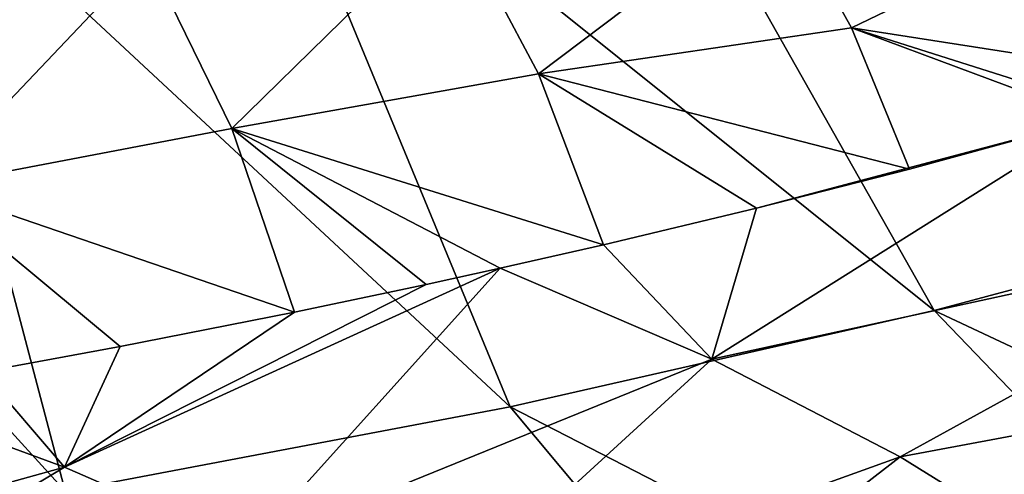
# Model space of a CAD drawing. Header units: metres. Extents: x -90 to 304, y -90 to 74.
# Tile 244 of 256: x 260.66 to 267.66, y 3.67 to 6.91. Entities that reach past the tile are written whole.
import ezdxf

# ---------------------------------------------------------------- set-up
doc = ezdxf.new("R2010")
doc.units = ezdxf.units.M
doc.layers.add('solid_21662050_350', color=7, linetype='CONTINUOUS')

msp = doc.modelspace()

# ---------------------------------------------------------------- linework, layer by layer
at = {"layer": 'solid_21662050_350'}
for points in [[(268.843079, 10.795231, 208.937225), (266.791626, 10.072475, 210.946411), (272.669403, 6.436925, 214.668228)], [(266.791626, 10.072475, 210.946411), (264.582581, 9.405187, 212.801529), (270.008789, 5.600787, 216.992432)], [(266.791626, 10.072475, 210.946411), (270.008789, 5.600787, 216.992432), (272.669403, 6.436925, 214.668228)], [(264.582581, 9.405187, 212.801529), (262.228973, 8.797293, 214.491684), (267.162048, 4.838239, 219.112213)], [(264.582581, 9.405187, 212.801529), (267.162048, 4.838239, 219.112213), (270.008789, 5.600787, 216.992432)], [(262.228973, 8.797293, 214.491684), (259.744659, 8.252371, 216.006927), (264.146912, 4.154014, 221.014465)], [(262.228973, 8.797293, 214.491684), (264.146912, 4.154014, 221.014465), (267.162048, 4.838239, 219.112213)], [(259.744659, 8.252371, 216.006927), (257.144318, 7.773628, 217.338348), (260.982086, 3.552357, 222.687363)], [(259.744659, 8.252371, 216.006927), (260.982086, 3.552357, 222.687363), (264.146912, 4.154014, 221.014465)], [(264.348083, 6.524357, 155.621658), (263.737457, 7.675468, 153.124908), (266.042847, 7.805364, 153.642868)], [(264.348083, 6.524357, 155.621658), (266.042847, 7.805364, 153.642868), (266.573914, 6.850721, 155.706024)], [(266.573914, 6.850721, 155.706024), (266.042847, 7.805364, 153.642868), (268.484192, 7.772439, 154.58931)], [(257.144318, 7.773628, 217.338348), (257.687225, 3.037, 224.12056), (260.982086, 3.552357, 222.687363)], [(266.573914, 6.850721, 155.706024), (268.484192, 7.772439, 154.58931), (269.146881, 6.449998, 157.418076)], [(262.167206, 6.133727, 155.754044), (261.565002, 7.367817, 153.070084), (263.737457, 7.675468, 153.124908)], [(262.167206, 6.133727, 155.754044), (263.737457, 7.675468, 153.124908), (264.348083, 6.524357, 155.621658)], [(260.00119, 5.721334, 156.009125), (259.457458, 6.968148, 153.292496), (261.565002, 7.367817, 153.070084)], [(260.00119, 5.721334, 156.009125), (261.565002, 7.367817, 153.070084), (262.167206, 6.133727, 155.754044)], [(264.348083, 6.524357, 155.621658), (266.573914, 6.850721, 155.706024), (266.988129, 5.846416, 157.847321)], [(266.573914, 6.850721, 155.706024), (269.146881, 6.449998, 157.418076), (268.467133, 6.252141, 157.559433)], [(266.573914, 6.850721, 155.706024), (268.467133, 6.252141, 157.559433), (268.305481, 6.206173, 157.592194)], [(266.573914, 6.850721, 155.706024), (268.305481, 6.206173, 157.592194), (266.988129, 5.846416, 157.847321)], [(262.167206, 6.133727, 155.754044), (264.348083, 6.524357, 155.621658), (264.811646, 5.307345, 158.224396)], [(264.348083, 6.524357, 155.621658), (266.988129, 5.846416, 157.847321), (265.899384, 5.568459, 158.042603)], [(264.348083, 6.524357, 155.621658), (265.899384, 5.568459, 158.042603), (264.811646, 5.307345, 158.224396)], [(265.580963, 4.493267, 160.147095), (268.305481, 6.206173, 157.592194), (269.891541, 5.431826, 159.748886)], [(265.580963, 4.493267, 160.147095), (265.899384, 5.568459, 158.042603), (268.305481, 6.206173, 157.592194)], [(265.899384, 5.568459, 158.042603), (266.988129, 5.846416, 157.847321), (268.305481, 6.206173, 157.592194)], [(260.00119, 5.721334, 156.009125), (262.167206, 6.133727, 155.754044), (262.61261, 4.827021, 158.553879)], [(262.167206, 6.133727, 155.754044), (264.811646, 5.307345, 158.224396), (264.074951, 5.139518, 158.340302)], [(262.167206, 6.133727, 155.754044), (264.074951, 5.139518, 158.340302), (263.550201, 5.024294, 158.419388)], [(262.167206, 6.133727, 155.754044), (263.550201, 5.024294, 158.419388), (262.61261, 4.827021, 158.553879)], [(260.00119, 5.721334, 156.009125), (262.61261, 4.827021, 158.553879), (261.372253, 4.582469, 158.718811)], [(260.00119, 5.721334, 156.009125), (261.372253, 4.582469, 158.718811), (260.393219, 4.402154, 158.838959)], [(265.580963, 4.493267, 160.147095), (264.811646, 5.307345, 158.224396), (265.899384, 5.568459, 158.042603)], [(270.008789, 5.600787, 216.992432), (267.162048, 4.838239, 219.112213), (274.719543, 1.286857, 221.476852)], [(266.91983, 3.798091, 162.078018), (265.580963, 4.493267, 160.147095), (269.891541, 5.431826, 159.748886)], [(266.91983, 3.798091, 162.078018), (269.891541, 5.431826, 159.748886), (271.285645, 4.61273, 162.024017)], [(265.580963, 4.493267, 160.147095), (264.074951, 5.139518, 158.340302), (264.811646, 5.307345, 158.224396)], [(260.976776, 3.723341, 160.413406), (263.550201, 5.024294, 158.419388), (264.074951, 5.139518, 158.340302)], [(262.285431, 3.152511, 161.998947), (260.976776, 3.723341, 160.413406), (264.074951, 5.139518, 158.340302)], [(262.285431, 3.152511, 161.998947), (264.074951, 5.139518, 158.340302), (265.580963, 4.493267, 160.147095)], [(260.976776, 3.723341, 160.413406), (262.61261, 4.827021, 158.553879), (263.550201, 5.024294, 158.419388)], [(267.162048, 4.838239, 219.112213), (264.146912, 4.154014, 221.014465), (271.422302, 0.407416, 223.921448)], [(267.162048, 4.838239, 219.112213), (271.422302, 0.407416, 223.921448), (274.719543, 1.286857, 221.476852)], [(260.976776, 3.723341, 160.413406), (261.372253, 4.582469, 158.718811), (262.61261, 4.827021, 158.553879)], [(260.976776, 3.723341, 160.413406), (260.393219, 4.402154, 158.838959), (261.372253, 4.582469, 158.718811)], [(268.094452, 3.069633, 164.101395), (266.91983, 3.798091, 162.078018), (271.285645, 4.61273, 162.024017)], [(263.459015, 2.548929, 163.675461), (262.285431, 3.152511, 161.998947), (265.580963, 4.493267, 160.147095)], [(263.459015, 2.548929, 163.675461), (265.580963, 4.493267, 160.147095), (266.91983, 3.798091, 162.078018)], [(260.976776, 3.723341, 160.413406), (259.539215, 4.253667, 158.93692), (260.393219, 4.402154, 158.838959)], [(257.192047, 2.673751, 161.76857), (259.539215, 4.253667, 158.93692), (260.976776, 3.723341, 160.413406)], [(264.146912, 4.154014, 221.014465), (260.982086, 3.552357, 222.687363), (267.931488, -0.381637, 226.11499)], [(264.146912, 4.154014, 221.014465), (267.931488, -0.381637, 226.11499), (271.422302, 0.407416, 223.921448)], [(264.490417, 1.916252, 165.432785), (263.459015, 2.548929, 163.675461), (266.91983, 3.798091, 162.078018)], [(264.490417, 1.916252, 165.432785), (266.91983, 3.798091, 162.078018), (268.094452, 3.069633, 164.101395)], [(258.416779, 2.190886, 163.109772), (257.192047, 2.673751, 161.76857), (260.976776, 3.723341, 160.413406)], [(258.416779, 2.190886, 163.109772), (260.976776, 3.723341, 160.413406), (262.285431, 3.152511, 161.998947)]]:
    msp.add_3dface(points, dxfattribs=at)

doc.saveas('drawing.dxf')
